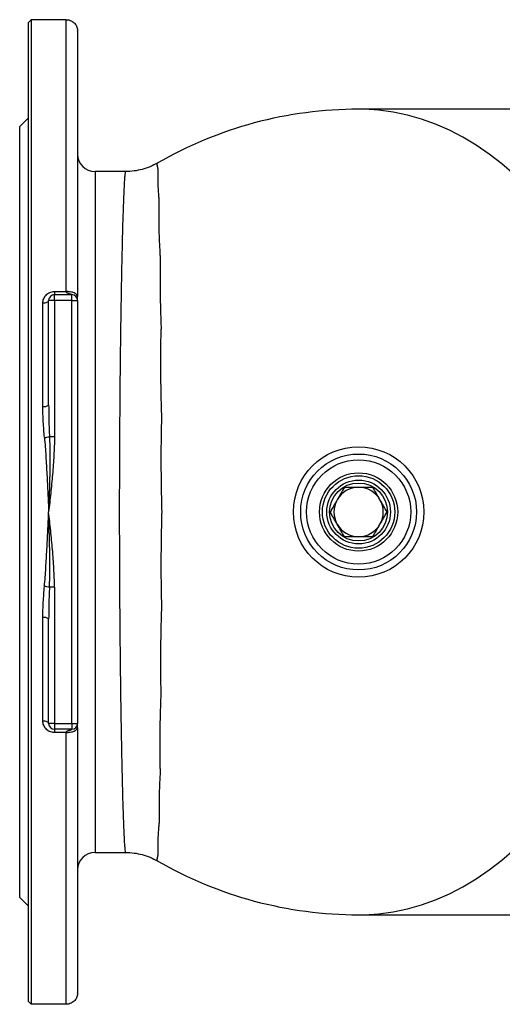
# Model space of a CAD drawing. Header units: millimetres. Extents: x -2057 to -42, y -528 to 953.
# Tile 19 of 22: x -956 to -790, y 614 to 953. Entities that reach past the tile are written whole.
import ezdxf

# ---------------------------------------------------------------- set-up
doc = ezdxf.new("R2010")
doc.units = ezdxf.units.MM

msp = doc.modelspace()

# ---------------------------------------------------------------- linework, layer by layer
at = {"color": 0, "linetype": 'Continuous', "lineweight": 25}
for p, q in [((-953.37, 614.54), (-953.37, 952.39)), ((-952.37, 953.36), (-952.37, 613.57)), ((-940.37, 953.36), (-952.37, 953.36)), ((-940.37, 859.57), (-940.37, 953.36)), ((-936.37, 949.45), (-936.37, 857.78)), ((-735.34, 922.47), (-839.37, 922.47)), ((-953.37, 919.47), (-956.37, 916.47)), ((-956.37, 650.47), (-956.37, 916.47)), ((-919.74, 900.97), (-930.37, 900.97)), ((-930.37, 900.97), (-930.37, 665.97)), ((-944.37, 856.47), (-946.37, 856.47)), ((-946.37, 820.34), (-946.37, 856.47)), ((-944.37, 859.57), (-940.37, 859.57)), ((-944.37, 859.57), (-944.37, 858.47)), ((-944.37, 856.47), (-944.37, 858.47)), ((-944.37, 858.47), (-938.37, 858.47)), ((-944.37, 856.47), (-944.37, 809.47)), ((-938.37, 856.47), (-944.37, 856.47)), ((-938.37, 856.47), (-938.37, 858.47)), ((-938.37, 710.47), (-938.37, 856.47)), ((-938.37, 856.47), (-936.37, 856.47)), ((-936.37, 856.47), (-936.37, 710.47)), ((-948.37, 819.91), (-948.37, 855.62)), ((-946.1, 809.47), (-944.37, 809.47)), ((-944.37, 757.47), (-946.1, 757.47)), ((-944.37, 757.47), (-944.37, 710.47)), ((-948.37, 711.31), (-948.37, 747.02)), ((-946.37, 710.47), (-946.37, 746.59)), ((-944.37, 710.47), (-946.37, 710.47)), ((-944.37, 710.47), (-944.37, 708.47)), ((-944.37, 710.47), (-938.37, 710.47)), ((-938.37, 710.47), (-936.37, 710.47)), ((-938.37, 710.47), (-938.37, 708.47)), ((-938.37, 708.47), (-944.37, 708.47)), ((-944.37, 708.47), (-944.37, 707.36)), ((-940.37, 707.36), (-944.37, 707.36)), ((-940.37, 613.57), (-940.37, 707.36)), ((-936.37, 709.15), (-936.37, 617.48)), ((-930.37, 665.97), (-919.74, 665.97)), ((-956.37, 650.47), (-953.37, 647.47)), ((-839.37, 644.47), (-781.39, 644.47)), ((-940.37, 613.57), (-952.37, 613.57))]:
    msp.add_line(p, q, dxfattribs=at)
at = {"color": 0, "linetype": 'Continuous', "lineweight": 25, "flags": 128}
for points in [[(-763.52, 871.86), (-766.79, 877.18), (-770.23, 882.26), (-773.86, 887.08), (-777.65, 891.64), (-781.6, 895.92), (-785.7, 899.91), (-789.94, 903.6), (-794.3, 906.99), (-798.78, 910.06), (-803.37, 912.8), (-808.04, 915.21), (-812.8, 917.29), (-817.62, 919.02), (-822.5, 920.4), (-827.42, 921.43), (-832.38, 922.11), (-837.35, 922.44), (-839.37, 922.47)], [(-948.37, 855.62), (-947.98, 855.63), (-947.61, 855.68), (-947.26, 855.76), (-946.96, 855.87), (-946.71, 855.99), (-946.53, 856.14), (-946.41, 856.3), (-946.37, 856.47)], [(-946.37, 710.47), (-946.41, 710.63), (-946.53, 710.79), (-946.71, 710.94), (-946.96, 711.07), (-947.26, 711.17), (-947.61, 711.25), (-947.98, 711.3), (-948.37, 711.31)], [(-839.37, 644.47), (-837.35, 644.49), (-832.38, 644.82), (-827.42, 645.5), (-822.5, 646.53), (-817.62, 647.91), (-812.8, 649.64), (-808.04, 651.72), (-803.37, 654.13), (-798.78, 656.87), (-794.3, 659.94), (-789.94, 663.33), (-785.7, 667.02), (-781.6, 671.01), (-777.65, 675.29), (-773.86, 679.85), (-770.23, 684.67), (-766.79, 689.75), (-763.52, 695.07)]]:
    msp.add_lwpolyline(points, dxfattribs=at)
at = {"color": 0, "linetype": 'Continuous', "lineweight": 25}
for radius in [22.51, 20, 18, 13.5, 12.5, 11, 10]:
    msp.add_circle((-839.37, 783.47), radius, dxfattribs=at)
for centre, radius, start, end in [((-839.37, 783.47), 139, 90, 120.0319), ((-930.37, 906.97), 6, 180, 270), ((-944.37, 856.47), 2, 90, 180), ((-938.37, 856.47), 2, 0, 90), ((-947.9, 822.57), 2.7, 259.8093, 304.3936), ((-948.35, 817.25), 8.11, 273.7375, 286.1417), ((-839.37, 783.47), 8.5, 90.0097, 150.0097), ((-839.37, 783.47), 8.5, 30.0097, 90.0097), ((-839.37, 783.47), 8.5, 150.0097, 210.0097), ((-839.37, 783.47), 8.5, 330.0097, 30.0097), ((-839.37, 783.47), 8.5, 210.0097, 270.0097), ((-839.37, 783.47), 8.5, 270.0097, 330.0097), ((-948.35, 749.68), 8.11, 73.8583, 86.2625), ((-947.9, 744.36), 2.7, 55.6064, 100.1907), ((-944.37, 710.47), 2, 180, 270), ((-938.37, 710.47), 2, 270, 0), ((-930.37, 659.97), 6, 90, 180), ((-839.37, 783.47), 139, 239.9684, 270)]:
    msp.add_arc(centre, radius, start, end, dxfattribs=at)
for points in [[(-953.37, 952.39), (-953.04, 952.71), (-952.71, 953.04), (-952.37, 953.36)], [(-936.37, 949.45), (-936.37, 949.46), (-936.37, 949.47), (-936.37, 949.48)], [(-844.28, 791.96), (-845.1, 790.55), (-845.92, 789.13), (-846.74, 787.71)], [(-839.38, 791.97), (-841.01, 791.96), (-842.65, 791.96), (-844.28, 791.96)], [(-834.47, 791.97), (-836.1, 791.97), (-837.74, 791.97), (-839.38, 791.97)], [(-832.01, 787.72), (-832.83, 789.13), (-833.65, 790.55), (-834.47, 791.97)], [(-846.74, 787.71), (-847.55, 786.3), (-848.37, 784.88), (-849.19, 783.46)], [(-846.74, 779.21), (-847.55, 780.63), (-848.37, 782.05), (-849.19, 783.46)], [(-832.01, 779.22), (-831.2, 780.63), (-830.38, 782.05), (-829.56, 783.47)], [(-834.47, 774.97), (-833.65, 776.38), (-832.83, 777.8), (-832.01, 779.22)], [(-844.28, 774.96), (-842.64, 774.96), (-841.01, 774.96), (-839.37, 774.97)], [(-839.37, 774.97), (-837.74, 774.97), (-836.1, 774.97), (-834.47, 774.97)], [(-936.37, 617.45), (-936.37, 617.46), (-936.37, 617.47), (-936.37, 617.48)], [(-952.37, 613.57), (-952.71, 613.89), (-953.04, 614.22), (-953.37, 614.54)]]:
    msp.add_open_spline(points, degree=3, dxfattribs=at)
for points, knots in [([(-940.37, 953.36), (-940.06, 953.36), (-939.75, 953.32), (-939.3, 953.22), (-939.16, 953.18), (-938.88, 953.08), (-938.74, 953.02), (-938.48, 952.9), (-938.36, 952.83), (-938.12, 952.69), (-938.01, 952.61), (-937.69, 952.37), (-937.5, 952.19), (-937.01, 951.63), (-936.77, 951.22), (-936.46, 950.36), (-936.38, 949.92), (-936.37, 949.48)], [0, 0, 0, 0, 0.125, 0.125, 0.1875, 0.1875, 0.25, 0.25, 0.3125, 0.3125, 0.375, 0.375, 0.5, 0.5, 0.75, 0.75, 1, 1, 1, 1]), ([(-908.78, 903.9), (-909.62, 903.45), (-911.32, 902.56), (-914.05, 901.66), (-916.87, 901.07), (-918.79, 901), (-919.74, 900.96)], [0, 0, 0, 0, 0.248933, 0.500005, 0.751074, 1, 1, 1, 1]), ([(-908.54, 901.59), (-908.55, 901.65), (-908.65, 902.16), (-908.81, 902.96), (-908.92, 903.6), (-908.96, 903.87), (-908.94, 903.8), (-908.94, 903.8)], [0, 0, 0, 0, 0.038921, 0.355637, 0.67343, 0.994538, 1, 1, 1, 1]), ([(-919.74, 666.01), (-919.76, 666), (-919.8, 665.98), (-919.88, 666.38), (-919.99, 667.29), (-920.11, 668.88), (-920.25, 671.25), (-920.39, 674.57), (-920.55, 678.83), (-920.71, 683.87), (-920.85, 689.34), (-920.98, 695.02), (-921.11, 700.97), (-921.22, 707.06), (-921.3, 711.78), (-921.35, 714.76), (-921.37, 716.07), (-921.39, 717.35), (-921.41, 718.62), (-921.42, 719.86), (-921.44, 721.08), (-921.5, 725.21), (-921.58, 732.36), (-921.69, 742.79), (-921.77, 753.21), (-921.82, 763.51), (-921.86, 773.58), (-921.87, 783.47), (-921.86, 793.35), (-921.82, 803.42), (-921.77, 813.14), (-921.7, 822.42), (-921.64, 828.85), (-921.6, 833.01), (-921.58, 834.97), (-921.55, 836.92), (-921.53, 838.86), (-921.51, 840.8), (-921.48, 842.73), (-921.44, 845.67), (-921.39, 849.74), (-921.3, 854.98), (-921.21, 860.49), (-921.11, 865.74), (-921.01, 870.68), (-920.91, 875.26), (-920.8, 879.73), (-920.68, 884.04), (-920.54, 888.37), (-920.39, 892.33), (-920.25, 895.61), (-920.12, 897.94), (-920.01, 899.34), (-919.93, 900.15), (-919.87, 900.6), (-919.81, 900.86), (-919.77, 900.97), (-919.75, 900.95), (-919.74, 900.94)], [0, 0, 0, 0, 0.009095, 0.028004, 0.048834, 0.071586, 0.096259, 0.122853, 0.151367, 0.179167, 0.205251, 0.229617, 0.252267, 0.275595, 0.296769, 0.301227, 0.305576, 0.309817, 0.313949, 0.317972, 0.321887, 0.325694, 0.357363, 0.387984, 0.417556, 0.44608, 0.473555, 0.499982, 0.526408, 0.553882, 0.582405, 0.607179, 0.632692, 0.638523, 0.644391, 0.650297, 0.65624, 0.66222, 0.668237, 0.674292, 0.690072, 0.707569, 0.726784, 0.747716, 0.7657, 0.784783, 0.804965, 0.826247, 0.848627, 0.877044, 0.903233, 0.927194, 0.948928, 0.962181, 0.974443, 0.985714, 0.995995, 1, 1, 1, 1]), ([(-908.18, 890.84), (-908.23, 891.44), (-908.28, 892.03), (-908.36, 893.16), (-908.4, 893.71), (-908.5, 895.29), (-908.55, 896.26), (-908.61, 898.06), (-908.62, 898.88), (-908.61, 899.98), (-908.6, 900.33), (-908.58, 900.99), (-908.56, 901.3), (-908.54, 901.59)], [0, 0, 0, 0, 0.125, 0.125, 0.25, 0.25, 0.5, 0.5, 0.75, 0.75, 0.875, 0.875, 1, 1, 1, 1]), ([(-907.82, 872.03), (-907.88, 872.95), (-907.92, 873.85), (-908.01, 875.63), (-908.05, 876.5), (-908.15, 879.05), (-908.19, 880.69), (-908.25, 883.83), (-908.26, 885.33), (-908.25, 887.47), (-908.24, 888.17), (-908.22, 889.53), (-908.2, 890.2), (-908.18, 890.84)], [0, 0, 0, 0, 0.125, 0.125, 0.25, 0.25, 0.5, 0.5, 0.75, 0.75, 0.875, 0.875, 1, 1, 1, 1]), ([(-907.82, 872.03), (-907.85, 871.08), (-907.87, 870.11), (-907.9, 868.15), (-907.91, 867.15), (-907.93, 864.12), (-907.92, 862.05), (-907.87, 857.8), (-907.83, 855.62), (-907.73, 852.27), (-907.7, 851.14), (-907.61, 848.86), (-907.57, 847.7), (-907.52, 846.54)], [0, 0, 0, 0, 0.125, 0.125, 0.25, 0.25, 0.5, 0.5, 0.75, 0.75, 0.875, 0.875, 1, 1, 1, 1]), ([(-948.37, 855.62), (-948.37, 855.87), (-948.35, 856.11), (-948.26, 856.6), (-948.19, 856.84), (-948, 857.31), (-947.88, 857.53), (-947.61, 857.96), (-947.45, 858.16), (-947.09, 858.53), (-946.89, 858.7), (-946.45, 859.01), (-946.22, 859.14), (-945.72, 859.35), (-945.46, 859.43), (-944.92, 859.54), (-944.65, 859.57), (-944.37, 859.57)], [0, 0, 0, 0, 0.125, 0.125, 0.25, 0.25, 0.375, 0.375, 0.5, 0.5, 0.625, 0.625, 0.75, 0.75, 0.875, 0.875, 1, 1, 1, 1]), ([(-938.37, 858.47), (-938.38, 858.47), (-938.38, 858.47), (-938.39, 858.47), (-938.42, 858.48), (-938.45, 858.5), (-938.5, 858.52), (-938.55, 858.54), (-938.61, 858.56), (-938.75, 858.61), (-939, 858.7), (-939.32, 858.81), (-939.62, 858.91), (-939.82, 858.99), (-939.96, 859.05), (-940.08, 859.11), (-940.17, 859.17), (-940.26, 859.26), (-940.33, 859.35), (-940.37, 859.46), (-940.37, 859.53), (-940.37, 859.57)], [0, 0, 0, 0, 0.029775, 0.059439, 0.089325, 0.119758, 0.151047, 0.183475, 0.217297, 0.252739, 0.376338, 0.527483, 0.624436, 0.699658, 0.753164, 0.784999, 0.833302, 0.877575, 0.919078, 0.959333, 1, 1, 1, 1]), ([(-936.37, 857.78), (-936.37, 857.99), (-936.46, 858.22), (-936.85, 858.66), (-937.16, 858.87), (-937.94, 859.22), (-938.41, 859.36), (-939.39, 859.53), (-939.9, 859.57), (-940.37, 859.57)], [0, 0, 0, 0, 0.25, 0.25, 0.5, 0.5, 0.75, 0.75, 1, 1, 1, 1]), ([(-936.37, 856.82), (-936.37, 856.87), (-936.37, 857.09), (-936.37, 857.48), (-936.37, 857.78)], [0, 0, 0, 0, 0.247709, 1, 1, 1, 1]), ([(-907.3, 816.26), (-907.35, 817.57), (-907.39, 818.9), (-907.47, 821.53), (-907.5, 822.83), (-907.58, 826.72), (-907.62, 829.28), (-907.66, 834.33), (-907.65, 836.82), (-907.62, 840.5), (-907.61, 841.72), (-907.57, 844.15), (-907.55, 845.35), (-907.52, 846.54)], [0, 0, 0, 0, 0.125, 0.125, 0.25, 0.25, 0.5, 0.5, 0.75, 0.75, 0.875, 0.875, 1, 1, 1, 1]), ([(-947.83, 809.16), (-947.99, 810.96), (-948.12, 812.76), (-948.32, 816.34), (-948.37, 818.13), (-948.37, 819.91)], [0, 0, 0, 0, 0.5, 0.5, 1, 1, 1, 1]), ([(-946.37, 820.34), (-946.37, 818.53), (-946.35, 816.72), (-946.25, 813.09), (-946.18, 811.28), (-946.1, 809.47)], [0, 0, 0, 0, 0.5, 0.5, 1, 1, 1, 1]), ([(-907.22, 783.47), (-907.26, 784.84), (-907.3, 786.24), (-907.36, 789), (-907.39, 790.38), (-907.46, 794.52), (-907.48, 797.26), (-907.5, 802.73), (-907.49, 805.45), (-907.44, 809.52), (-907.42, 810.87), (-907.37, 813.57), (-907.34, 814.92), (-907.3, 816.26)], [0, 0, 0, 0, 0.125, 0.125, 0.25, 0.25, 0.5, 0.5, 0.75, 0.75, 0.875, 0.875, 1, 1, 1, 1]), ([(-947.83, 809.16), (-947.63, 807.04), (-947.48, 804.91), (-947.21, 800.64), (-947.09, 798.5), (-946.87, 794.21), (-946.77, 792.07), (-946.57, 787.77), (-946.47, 785.62), (-946.37, 783.47)], [0, 0, 0, 0, 0.25, 0.25, 0.5, 0.5, 0.75, 0.75, 1, 1, 1, 1]), ([(-946.1, 809.47), (-946, 807.3), (-945.97, 805.14), (-945.96, 800.81), (-945.98, 798.64), (-946.1, 792.14), (-946.24, 787.8), (-946.37, 783.47)], [0, 0, 0, 0, 0.25, 0.25, 0.5, 0.5, 1, 1, 1, 1]), ([(-944.37, 809.47), (-944.37, 807.29), (-944.45, 805.12), (-944.7, 800.78), (-944.86, 798.61), (-945.24, 794.28), (-945.45, 792.11), (-945.9, 787.79), (-946.14, 785.63), (-946.37, 783.47)], [0, 0, 0, 0, 0.25, 0.25, 0.5, 0.5, 0.75, 0.75, 1, 1, 1, 1]), ([(-829.56, 783.47), (-829.97, 784.17), (-830.38, 784.88), (-831.2, 786.3), (-831.61, 787.01), (-832.01, 787.72)], [0, 0, 0, 0, 0.5, 0.5, 1, 1, 1, 1]), ([(-947.83, 757.77), (-947.63, 759.89), (-947.48, 762.02), (-947.21, 766.29), (-947.09, 768.43), (-946.87, 772.72), (-946.77, 774.86), (-946.57, 779.16), (-946.47, 781.31), (-946.37, 783.47)], [0, 0, 0, 0, 0.25, 0.25, 0.5, 0.5, 0.75, 0.75, 1, 1, 1, 1]), ([(-946.1, 757.47), (-946, 759.63), (-945.97, 761.79), (-945.96, 766.12), (-945.98, 768.29), (-946.1, 774.79), (-946.24, 779.13), (-946.37, 783.47)], [0, 0, 0, 0, 0.25, 0.25, 0.5, 0.5, 1, 1, 1, 1]), ([(-944.37, 757.47), (-944.37, 759.64), (-944.45, 761.81), (-944.7, 766.15), (-944.86, 768.32), (-945.24, 772.65), (-945.45, 774.82), (-945.9, 779.14), (-946.14, 781.3), (-946.37, 783.47)], [0, 0, 0, 0, 0.25, 0.25, 0.5, 0.5, 0.75, 0.75, 1, 1, 1, 1]), ([(-907.3, 750.68), (-907.34, 752.01), (-907.37, 753.36), (-907.42, 756.06), (-907.44, 757.41), (-907.49, 761.48), (-907.5, 764.2), (-907.48, 769.67), (-907.46, 772.41), (-907.39, 776.55), (-907.36, 777.93), (-907.3, 780.7), (-907.26, 782.09), (-907.22, 783.47)], [0, 0, 0, 0, 0.125, 0.125, 0.25, 0.25, 0.5, 0.5, 0.75, 0.75, 0.875, 0.875, 1, 1, 1, 1]), ([(-844.28, 774.96), (-844.69, 775.67), (-845.1, 776.38), (-845.92, 777.8), (-846.33, 778.51), (-846.74, 779.21)], [0, 0, 0, 0, 0.5, 0.5, 1, 1, 1, 1]), ([(-948.37, 747.02), (-948.37, 748.8), (-948.32, 750.59), (-948.12, 754.17), (-947.99, 755.97), (-947.83, 757.77)], [0, 0, 0, 0, 0.5, 0.5, 1, 1, 1, 1]), ([(-946.1, 757.47), (-946.18, 755.65), (-946.25, 753.84), (-946.35, 750.21), (-946.37, 748.4), (-946.37, 746.59)], [0, 0, 0, 0, 0.5, 0.5, 1, 1, 1, 1]), ([(-907.52, 720.39), (-907.55, 721.58), (-907.57, 722.78), (-907.61, 725.21), (-907.62, 726.43), (-907.65, 730.11), (-907.66, 732.6), (-907.62, 737.65), (-907.58, 740.21), (-907.5, 744.1), (-907.47, 745.4), (-907.39, 748.03), (-907.35, 749.36), (-907.3, 750.68)], [0, 0, 0, 0, 0.125, 0.125, 0.25, 0.25, 0.5, 0.5, 0.75, 0.75, 0.875, 0.875, 1, 1, 1, 1]), ([(-907.82, 694.9), (-907.85, 695.85), (-907.87, 696.82), (-907.9, 698.78), (-907.91, 699.78), (-907.93, 702.81), (-907.92, 704.88), (-907.87, 709.13), (-907.83, 711.31), (-907.73, 714.66), (-907.7, 715.79), (-907.61, 718.07), (-907.57, 719.23), (-907.52, 720.39)], [0, 0, 0, 0, 0.125, 0.125, 0.25, 0.25, 0.5, 0.5, 0.75, 0.75, 0.875, 0.875, 1, 1, 1, 1]), ([(-944.37, 707.36), (-944.65, 707.36), (-944.93, 707.39), (-945.46, 707.5), (-945.72, 707.58), (-946.1, 707.74), (-946.22, 707.8), (-946.45, 707.93), (-946.56, 708), (-946.89, 708.23), (-947.09, 708.4), (-947.45, 708.77), (-947.61, 708.97), (-947.88, 709.4), (-948, 709.62), (-948.28, 710.32), (-948.37, 710.81), (-948.37, 711.31)], [0, 0, 0, 0, 0.125, 0.125, 0.25, 0.25, 0.3125, 0.3125, 0.375, 0.375, 0.5, 0.5, 0.625, 0.625, 0.75, 0.75, 1, 1, 1, 1]), ([(-940.37, 707.36), (-939.9, 707.36), (-939.39, 707.4), (-938.41, 707.57), (-937.94, 707.71), (-937.16, 708.06), (-936.85, 708.27), (-936.46, 708.71), (-936.37, 708.94), (-936.37, 709.15)], [0, 0, 0, 0, 0.25, 0.25, 0.5, 0.5, 0.75, 0.75, 1, 1, 1, 1]), ([(-940.37, 707.36), (-940.37, 707.38), (-940.37, 707.43), (-940.36, 707.5), (-940.33, 707.56), (-940.3, 707.62), (-940.25, 707.68), (-940.2, 707.73), (-940.13, 707.78), (-940.06, 707.83), (-939.96, 707.88), (-939.82, 707.94), (-939.62, 708.02), (-939.37, 708.11), (-939.11, 708.19), (-938.88, 708.27), (-938.69, 708.34), (-938.55, 708.39), (-938.45, 708.43), (-938.39, 708.46), (-938.38, 708.46), (-938.37, 708.47)], [0, 0, 0, 0, 0.025576, 0.050749, 0.075925, 0.101513, 0.1279, 0.15544, 0.184445, 0.215183, 0.247028, 0.300535, 0.375751, 0.472692, 0.576628, 0.667998, 0.747593, 0.816805, 0.880443, 0.940665, 1, 1, 1, 1]), ([(-936.37, 709.15), (-936.37, 709.45), (-936.37, 709.84), (-936.37, 710.06), (-936.37, 710.12)], [0, 0, 0, 0, 0.75228, 1, 1, 1, 1]), ([(-907.82, 694.9), (-907.88, 693.98), (-907.92, 693.08), (-908.01, 691.3), (-908.05, 690.43), (-908.15, 687.88), (-908.19, 686.24), (-908.25, 683.1), (-908.26, 681.6), (-908.25, 679.46), (-908.24, 678.76), (-908.22, 677.4), (-908.2, 676.73), (-908.18, 676.09)], [0, 0, 0, 0, 0.125, 0.125, 0.25, 0.25, 0.5, 0.5, 0.75, 0.75, 0.875, 0.875, 1, 1, 1, 1]), ([(-908.54, 665.34), (-908.56, 665.63), (-908.58, 665.94), (-908.6, 666.6), (-908.61, 666.95), (-908.62, 668.06), (-908.61, 668.87), (-908.55, 670.67), (-908.5, 671.64), (-908.4, 673.22), (-908.36, 673.77), (-908.28, 674.9), (-908.23, 675.49), (-908.18, 676.09)], [0, 0, 0, 0, 0.125, 0.125, 0.25, 0.25, 0.5, 0.5, 0.75, 0.75, 0.875, 0.875, 1, 1, 1, 1]), ([(-919.74, 665.97), (-918.79, 665.93), (-916.87, 665.86), (-914.05, 665.27), (-911.32, 664.37), (-909.62, 663.48), (-908.78, 663.03)], [0, 0, 0, 0, 0.248926, 0.499995, 0.751067, 1, 1, 1, 1]), ([(-908.94, 663.13), (-908.94, 663.13), (-908.96, 663.06), (-908.92, 663.32), (-908.81, 663.96), (-908.65, 664.76), (-908.55, 665.28), (-908.54, 665.34)], [0, 0, 0, 0, 0.000277, 0.317755, 0.638542, 0.960449, 1, 1, 1, 1]), ([(-936.37, 617.45), (-936.38, 617.01), (-936.45, 616.57), (-936.69, 615.93), (-936.79, 615.72), (-937.03, 615.31), (-937.17, 615.12), (-937.5, 614.74), (-937.69, 614.56), (-938.11, 614.24), (-938.35, 614.09), (-938.87, 613.84), (-939.15, 613.75), (-939.6, 613.64), (-939.75, 613.62), (-940.06, 613.58), (-940.22, 613.57), (-940.37, 613.57)], [0, 0, 0, 0, 0.25, 0.25, 0.375, 0.375, 0.5, 0.5, 0.625, 0.625, 0.75, 0.75, 0.875, 0.875, 0.9375, 0.9375, 1, 1, 1, 1])]:
    msp.add_open_spline(points, degree=3, knots=knots, dxfattribs=at)

doc.saveas('drawing.dxf')
